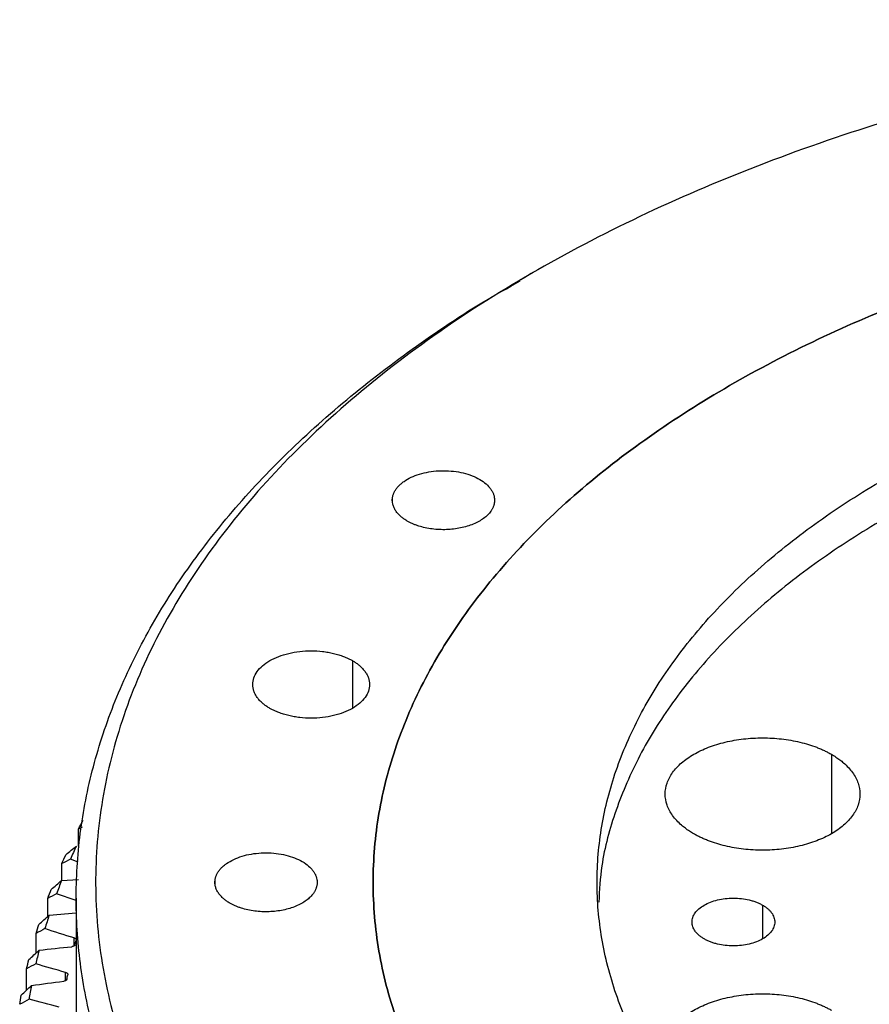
# Model space of a CAD drawing. Header units: millimetres. Extents: x 4624 to 7637, y -669 to 1387.
# Tile 59 of 84: x 7034 to 7122, y 196 to 297. Entities that reach past the tile are written whole.
import ezdxf

# ---------------------------------------------------------------- set-up
doc = ezdxf.new("R2010")
doc.units = ezdxf.units.MM

msp = doc.modelspace()

# ---------------------------------------------------------------- linework, layer by layer
at = {"color": 7, "linetype": 'Continuous', "lineweight": 25}
for p, q in [((7086.997, 271.149), (7085.583, 270.332)), ((7072.554, 247.574), (7072.554, 248.065)), ((7068.433, 231.269), (7068.433, 226.37)), ((7117.625, 221.647), (7117.625, 213.483)), ((7040.295, 212.235), (7040.295, 213.964)), ((7040.662, 214.152), (7040.296, 213.964)), ((7038.6, 208.687), (7038.6, 210.424)), ((7040.272, 210.574), (7039.472, 210.879)), ((7038.559, 208.684), (7040.295, 208.797)), ((7054.333, 208.319), (7054.333, 208.809)), ((7037.146, 204.992), (7037.146, 206.849)), ((7040.056, 206.621), (7038.042, 207.324)), ((7040.056, 206.866), (7040.056, 188.086)), ((7037.28, 205.11), (7040.056, 205.354)), ((7110.561, 206.152), (7110.561, 202.682)), ((7035.937, 201.228), (7035.937, 203.244)), ((7039.845, 201.967), (7039.845, 202.786)), ((7034.973, 197.433), (7034.973, 199.614)), ((7038.965, 198.391), (7038.965, 199.246))]:
    msp.add_line(p, q, dxfattribs=at)
for points, knots in [([(7211.231, 296.65), (7210.815, 296.674), (7209.982, 296.722), (7208.731, 296.787), (7207.48, 296.846), (7206.229, 296.9), (7204.976, 296.947), (7203.723, 296.989), (7202.469, 297.024), (7201.214, 297.054), (7199.959, 297.077), (7198.703, 297.095), (7197.446, 297.107), (7194.096, 297.123), (7188.652, 297.059), (7181.135, 296.757), (7173.651, 296.242), (7166.219, 295.516), (7158.857, 294.58), (7149.162, 293.056), (7137.305, 290.638), (7123.639, 286.948), (7110.667, 282.5), (7098.51, 277.341), (7087.29, 271.517), (7077.111, 265.088), (7068.074, 258.113), (7060.263, 250.661), (7053.757, 242.802), (7048.614, 234.614), (7044.889, 226.173), (7042.612, 217.563), (7041.812, 208.865), (7042.488, 200.164), (7044.642, 191.543), (7048.246, 183.085), (7053.272, 174.873), (7059.665, 166.983), (7067.37, 159.494), (7076.306, 152.476), (7086.394, 145.999), (7097.531, 140.122), (7109.613, 134.906), (7120.371, 131.148), (7129.327, 128.519), (7136.206, 126.739), (7143.228, 125.156), (7150.374, 123.774), (7157.628, 122.597), (7163.228, 121.857), (7167.103, 121.419), (7169.222, 121.197), (7171.346, 120.992), (7173.473, 120.805), (7175.605, 120.635), (7177.74, 120.481), (7179.167, 120.393), (7179.881, 120.349)], [0, 0, 0, 0, 0.0026045, 0.00520852, 0.00781221, 0.01041576, 0.01301934, 0.01562313, 0.01822729, 0.02083201, 0.02343747, 0.02604382, 0.02865125, 0.03125993, 0.04689351, 0.06251682, 0.07813785, 0.0937737, 0.10940728, 0.12503058, 0.15627804, 0.1875255, 0.21877296, 0.25002042, 0.28126788, 0.31251533, 0.34376279, 0.37501025, 0.40625771, 0.43750517, 0.46875262, 0.50000008, 0.53124754, 0.562495, 0.59374246, 0.62498992, 0.65623737, 0.68748483, 0.71873229, 0.74997975, 0.78122721, 0.81247466, 0.84372212, 0.87496958, 0.89059061, 0.90622646, 0.92186004, 0.93748335, 0.95310438, 0.96874023, 0.9732109, 0.97767845, 0.98214374, 0.98660766, 0.99107109, 0.99553491, 1, 1, 1, 1]), ([(7283.944, 259.525), (7283.68, 259.676), (7283.153, 259.979), (7282.353, 260.429), (7281.547, 260.874), (7280.734, 261.315), (7279.914, 261.751), (7279.088, 262.183), (7278.255, 262.612), (7277.415, 263.035), (7276.569, 263.455), (7275.716, 263.87), (7273.568, 264.897), (7270.048, 266.483), (7265.03, 268.523), (7259.845, 270.419), (7254.505, 272.165), (7249.022, 273.758), (7241.542, 275.672), (7231.899, 277.664), (7219.981, 279.388), (7207.828, 280.428), (7195.556, 280.776), (7183.284, 280.428), (7171.13, 279.388), (7159.212, 277.664), (7147.643, 275.275), (7136.536, 272.242), (7125.998, 268.596), (7116.129, 264.37), (7107.025, 259.607), (7098.774, 254.352), (7091.455, 248.654), (7085.138, 242.571), (7079.885, 236.159), (7075.746, 229.48), (7072.761, 222.6), (7070.958, 215.584), (7070.355, 208.499), (7070.958, 201.415), (7072.761, 194.399), (7075.746, 187.519), (7079.196, 181.953), (7082.511, 177.634), (7085.271, 174.47), (7088.296, 171.387), (7091.58, 168.393), (7095.114, 165.496), (7098.052, 163.323), (7100.236, 161.812), (7101.572, 160.918), (7102.932, 160.037), (7104.318, 159.169), (7105.728, 158.313), (7106.687, 157.754), (7107.167, 157.474)], [0, 0, 0, 0, 0.0028432, 0.0056854, 0.0085269, 0.0113679, 0.0142086, 0.0170493, 0.0198901, 0.0227314, 0.0255733, 0.0284161, 0.0312599, 0.0468863, 0.0625168, 0.0781432, 0.0937737, 0.1094001, 0.1250306, 0.156278, 0.1875255, 0.218773, 0.2500204, 0.2812679, 0.3125153, 0.3437628, 0.3750103, 0.4062577, 0.4375052, 0.4687527, 0.5000001, 0.5312476, 0.562495, 0.5937425, 0.62499, 0.6562374, 0.6874849, 0.7187324, 0.7499798, 0.7812273, 0.8124747, 0.8437222, 0.8749697, 0.890596, 0.9062265, 0.9218529, 0.9374834, 0.9531098, 0.9687403, 0.973952, 0.9791611, 0.9843691, 0.9895773, 0.9947871, 1, 1, 1, 1]), ([(7107.167, 157.474), (7106.905, 157.626), (7106.38, 157.931), (7105.602, 158.392), (7104.831, 158.858), (7104.068, 159.327), (7103.311, 159.8), (7102.562, 160.277), (7101.821, 160.758), (7101.087, 161.243), (7100.36, 161.732), (7099.64, 162.224), (7097.861, 163.464), (7095.115, 165.496), (7091.581, 168.393), (7088.297, 171.386), (7085.272, 174.469), (7082.512, 177.634), (7079.196, 181.952), (7075.746, 187.519), (7072.761, 194.399), (7070.958, 201.415), (7070.355, 208.499), (7070.958, 215.584), (7072.761, 222.6), (7075.746, 229.48), (7079.885, 236.159), (7085.138, 242.571), (7091.455, 248.654), (7098.774, 254.352), (7107.025, 259.607), (7116.129, 264.37), (7125.998, 268.596), (7136.536, 272.242), (7147.643, 275.275), (7159.212, 277.664), (7171.13, 279.388), (7183.284, 280.428), (7195.556, 280.776), (7207.828, 280.428), (7219.981, 279.388), (7231.899, 277.664), (7241.541, 275.673), (7249.021, 273.759), (7254.504, 272.165), (7259.844, 270.419), (7265.03, 268.523), (7270.048, 266.483), (7273.812, 264.787), (7276.429, 263.527), (7277.978, 262.755), (7279.504, 261.97), (7281.008, 261.17), (7282.491, 260.356), (7283.46, 259.802), (7283.944, 259.525)], [0, 0, 0, 0, 0.0028432, 0.0056854, 0.0085269, 0.0113679, 0.0142086, 0.0170493, 0.0198901, 0.0227314, 0.0255733, 0.0284161, 0.0312599, 0.0468863, 0.0625168, 0.0781431, 0.0937737, 0.1094, 0.1250306, 0.156278, 0.1875255, 0.218773, 0.2500204, 0.2812679, 0.3125153, 0.3437628, 0.3750103, 0.4062577, 0.4375052, 0.4687527, 0.5000001, 0.5312476, 0.562495, 0.5937425, 0.62499, 0.6562374, 0.6874849, 0.7187324, 0.7499798, 0.7812273, 0.8124747, 0.8437222, 0.8749697, 0.8905961, 0.9062265, 0.921853, 0.9374834, 0.9531098, 0.9687403, 0.973952, 0.9791612, 0.9843691, 0.9895773, 0.9947872, 1, 1, 1, 1]), ([(7085.601, 143.391), (7082.847, 145.052), (7077.341, 148.376), (7069.952, 153.806), (7063.257, 159.522), (7057.356, 165.525), (7052.266, 171.77), (7048.023, 178.223), (7044.65, 184.844), (7042.167, 191.596), (7040.589, 198.437), (7039.926, 205.328), (7040.18, 212.228), (7041.351, 219.097), (7043.432, 225.893), (7046.411, 232.578), (7050.269, 239.11), (7054.984, 245.453), (7060.531, 251.566), (7066.865, 257.422), (7073.995, 262.957), (7080.273, 267.262), (7084.396, 269.575), (7085.663, 270.285)], [0, 0, 0, 0, 0.0489152, 0.0978304, 0.1467457, 0.1956609, 0.2445761, 0.2934913, 0.3424065, 0.3913218, 0.440237, 0.4891522, 0.5380674, 0.5869826, 0.6358979, 0.6848131, 0.7337283, 0.7826435, 0.8315587, 0.880474, 0.9293892, 0.9783044, 1, 1, 1, 1]), ([(7123.431, 166.863), (7123.195, 166.999), (7122.725, 167.273), (7122.027, 167.688), (7121.337, 168.106), (7120.654, 168.529), (7119.978, 168.955), (7119.309, 169.385), (7118.648, 169.819), (7117.994, 170.257), (7117.347, 170.698), (7115.856, 171.737), (7113.596, 173.408), (7110.712, 175.772), (7108.032, 178.215), (7105.564, 180.731), (7103.312, 183.313), (7100.606, 186.837), (7097.791, 191.379), (7095.355, 196.993), (7093.884, 202.719), (7093.392, 208.499), (7093.884, 214.28), (7095.355, 220.006), (7097.791, 225.62), (7101.169, 231.069), (7105.455, 236.302), (7110.61, 241.266), (7116.582, 245.915), (7123.315, 250.203), (7130.744, 254.09), (7138.797, 257.538), (7147.396, 260.513), (7156.459, 262.988), (7165.899, 264.938), (7175.625, 266.344), (7185.542, 267.194), (7195.556, 267.478), (7205.57, 267.194), (7215.487, 266.344), (7225.212, 264.938), (7233.08, 263.313), (7239.184, 261.751), (7243.657, 260.451), (7248.015, 259.026), (7252.246, 257.479), (7256.341, 255.814), (7259.5, 254.391), (7261.804, 253.278), (7263.314, 252.518), (7264.797, 251.742), (7266.256, 250.949), (7267.206, 250.407), (7267.681, 250.136)], [0, 0, 0, 0, 0.0031273, 0.0062536, 0.009379, 0.0125039, 0.0156287, 0.0187535, 0.0218787, 0.0250047, 0.0281316, 0.0312599, 0.0468858, 0.0625168, 0.0781427, 0.0937737, 0.1093996, 0.1250306, 0.156278, 0.1875255, 0.218773, 0.2500204, 0.2812679, 0.3125154, 0.3437628, 0.3750103, 0.4062578, 0.4375053, 0.4687527, 0.5000002, 0.5312477, 0.5624951, 0.5937426, 0.6249901, 0.6562375, 0.687485, 0.7187325, 0.7499799, 0.7812274, 0.8124749, 0.8437223, 0.8749698, 0.8905957, 0.9062267, 0.9218526, 0.9374836, 0.9531094, 0.9687405, 0.974994, 0.9812443, 0.9874937, 0.9937449, 1, 1, 1, 1]), ([(7267.681, 246.054), (7265.253, 247.378), (7260.399, 250.025), (7252.307, 253.45), (7243.718, 256.432), (7234.652, 258.905), (7225.213, 260.855), (7215.487, 262.262), (7205.57, 263.111), (7195.556, 263.395), (7185.542, 263.111), (7175.625, 262.262), (7165.899, 260.855), (7156.459, 258.905), (7147.396, 256.431), (7138.797, 253.455), (7130.744, 250.007), (7123.315, 246.121), (7116.582, 241.832), (7110.61, 237.183), (7105.455, 232.219), (7101.17, 226.987), (7097.784, 221.537), (7095.38, 215.922), (7093.979, 210.874), (7093.8, 207.703), (7093.73, 206.458)], [0, 0, 0, 0, 0.0422899, 0.0845798, 0.1268697, 0.1691596, 0.2114495, 0.2537394, 0.2960293, 0.3383192, 0.3806091, 0.422899, 0.4651889, 0.5074788, 0.5497687, 0.5920586, 0.6343485, 0.6766384, 0.7189283, 0.7612182, 0.803508, 0.8457979, 0.8880878, 0.9303777, 0.9726676, 1, 1, 1, 1]), ([(7107.167, 157.474), (7107.431, 157.323), (7107.959, 157.02), (7108.759, 156.57), (7109.565, 156.125), (7110.378, 155.684), (7111.197, 155.248), (7112.023, 154.816), (7112.857, 154.387), (7113.696, 153.964), (7114.543, 153.544), (7115.396, 153.129), (7117.544, 152.102), (7121.063, 150.516), (7126.081, 148.476), (7131.267, 146.58), (7136.607, 144.834), (7142.09, 143.241), (7149.57, 141.327), (7159.212, 139.335), (7171.13, 137.611), (7183.284, 136.571), (7195.556, 136.223), (7207.828, 136.571), (7219.981, 137.611), (7231.9, 139.335), (7243.468, 141.724), (7254.575, 144.757), (7265.114, 148.403), (7274.982, 152.629), (7284.086, 157.392), (7292.337, 162.647), (7299.657, 168.345), (7305.973, 174.428), (7311.226, 180.84), (7315.366, 187.519), (7318.351, 194.399), (7320.154, 201.415), (7320.757, 208.499), (7320.154, 215.584), (7318.351, 222.6), (7315.366, 229.48), (7311.916, 235.046), (7308.6, 239.365), (7305.84, 242.529), (7302.815, 245.612), (7299.531, 248.606), (7295.997, 251.503), (7293.06, 253.676), (7290.876, 255.187), (7289.54, 256.081), (7288.179, 256.962), (7286.793, 257.83), (7285.384, 258.686), (7284.424, 259.245), (7283.944, 259.525)], [0, 0, 0, 0, 0.0028432, 0.0056854, 0.0085269, 0.0113679, 0.0142086, 0.0170493, 0.0198901, 0.0227314, 0.0255733, 0.0284161, 0.0312599, 0.0468863, 0.0625168, 0.0781432, 0.0937737, 0.1094001, 0.1250306, 0.156278, 0.1875255, 0.218773, 0.2500204, 0.2812679, 0.3125153, 0.3437628, 0.3750103, 0.4062577, 0.4375052, 0.4687527, 0.5000001, 0.5312476, 0.562495, 0.5937425, 0.62499, 0.6562374, 0.6874849, 0.7187324, 0.7499798, 0.7812273, 0.8124747, 0.8437222, 0.8749697, 0.8905961, 0.9062265, 0.921853, 0.9374834, 0.9531098, 0.9687403, 0.973952, 0.9791612, 0.9843691, 0.9895773, 0.9947872, 1, 1, 1, 1]), ([(7283.944, 259.525), (7284.207, 259.373), (7284.731, 259.068), (7285.509, 258.607), (7286.28, 258.141), (7287.044, 257.672), (7287.8, 257.199), (7288.549, 256.722), (7289.291, 256.241), (7290.025, 255.756), (7290.752, 255.267), (7291.471, 254.775), (7293.25, 253.535), (7295.997, 251.503), (7299.531, 248.606), (7302.815, 245.613), (7305.84, 242.53), (7308.6, 239.365), (7311.915, 235.047), (7315.366, 229.48), (7318.351, 222.6), (7320.154, 215.584), (7320.757, 208.499), (7320.154, 201.415), (7318.351, 194.399), (7315.366, 187.519), (7311.226, 180.84), (7305.973, 174.428), (7299.657, 168.345), (7292.337, 162.647), (7284.086, 157.392), (7274.982, 152.629), (7265.114, 148.403), (7254.575, 144.757), (7243.468, 141.724), (7231.9, 139.335), (7219.981, 137.611), (7207.828, 136.571), (7195.556, 136.223), (7183.284, 136.571), (7171.13, 137.611), (7159.212, 139.335), (7149.57, 141.326), (7142.09, 143.24), (7136.608, 144.834), (7131.267, 146.58), (7126.082, 148.476), (7121.064, 150.516), (7117.3, 152.212), (7114.682, 153.472), (7113.134, 154.244), (7111.607, 155.029), (7110.104, 155.829), (7108.621, 156.643), (7107.652, 157.197), (7107.167, 157.474)], [0, 0, 0, 0, 0.00284317, 0.00568539, 0.00852689, 0.01136789, 0.01420861, 0.01704929, 0.01989015, 0.02273141, 0.02557331, 0.02841607, 0.03125992, 0.04688633, 0.06251681, 0.07814321, 0.09377369, 0.1094001, 0.12503058, 0.15627804, 0.1875255, 0.21877296, 0.25002043, 0.28126789, 0.31251535, 0.34376281, 0.37501027, 0.40625773, 0.4375052, 0.46875266, 0.50000012, 0.53124758, 0.56249504, 0.5937425, 0.62498997, 0.65623743, 0.68748489, 0.71873235, 0.74997981, 0.78122727, 0.81247474, 0.8437222, 0.87496966, 0.890596, 0.90622655, 0.92185289, 0.93748343, 0.95310978, 0.96874032, 0.97395201, 0.97916114, 0.98436911, 0.98957731, 0.99478714, 1, 1, 1, 1]), ([(7072.554, 248.065), (7072.562, 248.104), (7072.577, 248.183), (7072.611, 248.3), (7072.652, 248.417), (7072.701, 248.532), (7072.786, 248.704), (7072.927, 248.928), (7073.149, 249.197), (7073.416, 249.452), (7073.828, 249.769), (7074.441, 250.121), (7075.305, 250.451), (7076.263, 250.678), (7077.28, 250.792), (7078.316, 250.79), (7079.331, 250.67), (7080.286, 250.439), (7081.145, 250.105), (7081.875, 249.681), (7082.351, 249.265), (7082.643, 248.905), (7082.815, 248.624), (7082.938, 248.335), (7083.003, 248.073), (7083.028, 247.842), (7083.028, 247.643), (7083.008, 247.512), (7082.999, 247.446)], [0, 0, 0, 0, 0.0125095, 0.0250031, 0.0375, 0.0500197, 0.0625815, 0.0938543, 0.1251107, 0.1563211, 0.1876546, 0.2501251, 0.312593, 0.3750635, 0.4375315, 0.500002, 0.5624699, 0.6249404, 0.6874083, 0.7498788, 0.8123388, 0.8436242, 0.8748931, 0.9061167, 0.9373983, 0.9582769, 0.9791142, 1, 1, 1, 1]), ([(7074.064, 245.612), (7074.01, 245.644), (7073.901, 245.708), (7073.748, 245.81), (7073.603, 245.915), (7073.466, 246.023), (7073.272, 246.191), (7073.045, 246.427), (7072.82, 246.738), (7072.655, 247.061), (7072.564, 247.356), (7072.527, 247.616), (7072.522, 247.841), (7072.543, 247.99), (7072.554, 248.065)], [0, 0, 0, 0, 0.0500546, 0.0999894, 0.149903, 0.1998944, 0.2500617, 0.3748629, 0.5000169, 0.6248182, 0.7499721, 0.8333132, 0.9165026, 1, 1, 1, 1]), ([(7082.999, 247.446), (7082.991, 247.405), (7082.975, 247.324), (7082.94, 247.204), (7082.898, 247.085), (7082.847, 246.966), (7082.788, 246.849), (7082.721, 246.734), (7082.583, 246.525), (7082.335, 246.231), (7081.919, 245.877), (7081.421, 245.56), (7080.662, 245.196), (7079.558, 244.861), (7078.337, 244.718), (7077.35, 244.724), (7076.618, 244.789), (7075.907, 244.912), (7075.346, 245.062), (7074.923, 245.208), (7074.62, 245.33), (7074.331, 245.464), (7074.153, 245.563), (7074.064, 245.612)], [0, 0, 0, 0, 0.0179344, 0.0358019, 0.0536313, 0.0714518, 0.0892926, 0.1071827, 0.125151, 0.1876099, 0.2502077, 0.3126666, 0.3752643, 0.5000078, 0.6247513, 0.6872103, 0.749808, 0.812267, 0.8748647, 0.9062009, 0.9373978, 0.9686119, 1, 1, 1, 1]), ([(7059.947, 226.37), (7059.892, 226.403), (7059.783, 226.468), (7059.627, 226.57), (7059.477, 226.675), (7059.335, 226.783), (7059.133, 226.951), (7058.89, 227.184), (7058.638, 227.492), (7058.439, 227.812), (7058.248, 228.252), (7058.151, 228.82), (7058.267, 229.5), (7058.611, 230.154), (7059.169, 230.756), (7059.92, 231.285), (7060.835, 231.718), (7061.879, 232.04), (7063.012, 232.239), (7064.19, 232.306), (7065.172, 232.25), (7065.934, 232.14), (7066.489, 232.025), (7067.023, 231.879), (7067.472, 231.724), (7067.845, 231.57), (7068.149, 231.426), (7068.338, 231.321), (7068.433, 231.269)], [0, 0, 0, 0, 0.0125167, 0.025013, 0.0375082, 0.0500218, 0.0625729, 0.0938223, 0.1251112, 0.1563367, 0.1876558, 0.2501258, 0.3125947, 0.3750647, 0.4375336, 0.5000035, 0.5624724, 0.6249424, 0.6874113, 0.7498813, 0.8123454, 0.8436289, 0.8748944, 0.9061237, 0.9374401, 0.9582892, 0.9791125, 1, 1, 1, 1]), ([(7068.433, 231.269), (7068.487, 231.236), (7068.597, 231.172), (7068.753, 231.07), (7068.903, 230.965), (7069.045, 230.856), (7069.247, 230.689), (7069.49, 230.455), (7069.742, 230.148), (7069.941, 229.827), (7070.131, 229.387), (7070.229, 228.82), (7070.112, 228.14), (7069.769, 227.486), (7069.211, 226.883), (7068.46, 226.355), (7067.545, 225.921), (7066.501, 225.599), (7065.368, 225.401), (7064.19, 225.333), (7063.208, 225.39), (7062.445, 225.5), (7061.89, 225.614), (7061.357, 225.76), (7060.907, 225.916), (7060.535, 226.07), (7060.23, 226.213), (7060.042, 226.318), (7059.947, 226.37)], [0, 0, 0, 0, 0.0125167, 0.025013, 0.0375082, 0.0500218, 0.0625729, 0.0938223, 0.1251112, 0.1563367, 0.1876558, 0.2501258, 0.3125947, 0.3750647, 0.4375336, 0.5000035, 0.5624724, 0.6249424, 0.6874113, 0.7498813, 0.8123454, 0.8436289, 0.8748944, 0.9061237, 0.9374401, 0.9582892, 0.9791125, 1, 1, 1, 1]), ([(7103.483, 213.483), (7103.407, 213.528), (7103.254, 213.618), (7103.035, 213.758), (7102.823, 213.902), (7102.62, 214.05), (7102.425, 214.202), (7102.114, 214.461), (7101.721, 214.839), (7101.301, 215.352), (7100.969, 215.887), (7100.651, 216.62), (7100.49, 217.565), (7100.683, 218.699), (7101.256, 219.789), (7102.186, 220.793), (7103.438, 221.674), (7104.963, 222.396), (7106.703, 222.933), (7108.591, 223.264), (7110.554, 223.375), (7112.191, 223.282), (7113.462, 223.098), (7114.387, 222.907), (7115.276, 222.665), (7115.978, 222.421), (7116.514, 222.204), (7116.9, 222.03), (7117.273, 221.845), (7117.508, 221.713), (7117.625, 221.647)], [0, 0, 0, 0, 0.0104392, 0.0208589, 0.0312704, 0.0416847, 0.0521132, 0.0625669, 0.0938131, 0.1251117, 0.1563578, 0.1876564, 0.2501254, 0.3125945, 0.3750635, 0.4375325, 0.5000016, 0.5624706, 0.6249397, 0.6874087, 0.7498777, 0.8123468, 0.8435929, 0.8748915, 0.9061377, 0.9374362, 0.9530863, 0.968705, 0.9843303, 1, 1, 1, 1]), ([(7117.625, 221.647), (7117.702, 221.602), (7117.855, 221.512), (7118.074, 221.372), (7118.286, 221.228), (7118.489, 221.08), (7118.684, 220.929), (7118.994, 220.67), (7119.388, 220.291), (7119.808, 219.778), (7120.139, 219.244), (7120.457, 218.51), (7120.619, 217.565), (7120.425, 216.432), (7119.853, 215.342), (7118.923, 214.337), (7117.671, 213.457), (7116.146, 212.734), (7114.406, 212.197), (7112.518, 211.867), (7110.555, 211.755), (7108.917, 211.848), (7107.647, 212.032), (7106.722, 212.223), (7105.833, 212.466), (7105.13, 212.709), (7104.595, 212.926), (7104.208, 213.101), (7103.836, 213.285), (7103.601, 213.417), (7103.483, 213.483)], [0, 0, 0, 0, 0.0104392, 0.0208589, 0.0312704, 0.0416847, 0.0521132, 0.0625669, 0.0938131, 0.1251117, 0.1563578, 0.1876564, 0.2501254, 0.3125945, 0.3750635, 0.4375325, 0.5000016, 0.5624706, 0.6249397, 0.6874087, 0.7498777, 0.8123468, 0.8435929, 0.8748915, 0.9061377, 0.9374362, 0.9530863, 0.968705, 0.9843303, 1, 1, 1, 1]), ([(7054.333, 208.809), (7054.341, 208.848), (7054.357, 208.927), (7054.39, 209.045), (7054.431, 209.161), (7054.48, 209.277), (7054.566, 209.449), (7054.706, 209.673), (7054.928, 209.941), (7055.195, 210.196), (7055.608, 210.514), (7056.221, 210.866), (7057.084, 211.195), (7058.043, 211.422), (7059.06, 211.536), (7060.095, 211.534), (7061.11, 211.415), (7062.066, 211.184), (7062.924, 210.849), (7063.654, 210.425), (7064.131, 210.009), (7064.422, 209.65), (7064.594, 209.369), (7064.717, 209.08), (7064.783, 208.818), (7064.807, 208.587), (7064.807, 208.388), (7064.788, 208.256), (7064.778, 208.19)], [0, 0, 0, 0, 0.0125095, 0.0250031, 0.0375, 0.0500197, 0.0625815, 0.0938543, 0.1251107, 0.1563211, 0.1876546, 0.2501251, 0.312593, 0.3750635, 0.4375315, 0.500002, 0.5624699, 0.6249404, 0.6874083, 0.7498788, 0.8123388, 0.8436242, 0.8748931, 0.9061167, 0.9373983, 0.9582769, 0.9791142, 1, 1, 1, 1]), ([(7055.844, 206.356), (7055.789, 206.389), (7055.681, 206.453), (7055.528, 206.554), (7055.382, 206.659), (7055.245, 206.768), (7055.052, 206.936), (7054.824, 207.171), (7054.599, 207.482), (7054.434, 207.805), (7054.344, 208.1), (7054.307, 208.361), (7054.302, 208.585), (7054.323, 208.734), (7054.333, 208.809)], [0, 0, 0, 0, 0.0500546, 0.0999894, 0.149903, 0.1998944, 0.2500617, 0.3748629, 0.5000169, 0.6248182, 0.7499721, 0.8333132, 0.9165026, 1, 1, 1, 1]), ([(7064.778, 208.19), (7064.77, 208.149), (7064.754, 208.069), (7064.72, 207.948), (7064.677, 207.829), (7064.627, 207.711), (7064.568, 207.594), (7064.5, 207.478), (7064.362, 207.269), (7064.115, 206.976), (7063.698, 206.622), (7063.201, 206.304), (7062.442, 205.94), (7061.338, 205.606), (7060.116, 205.463), (7059.13, 205.468), (7058.397, 205.533), (7057.687, 205.656), (7057.126, 205.807), (7056.702, 205.952), (7056.399, 206.075), (7056.111, 206.208), (7055.933, 206.307), (7055.844, 206.356)], [0, 0, 0, 0, 0.0179344, 0.0358019, 0.0536313, 0.0714518, 0.0892926, 0.1071827, 0.125151, 0.1876099, 0.2502077, 0.3126666, 0.3752643, 0.5000078, 0.6247513, 0.6872103, 0.749808, 0.812267, 0.8748647, 0.9062009, 0.9373978, 0.9686119, 1, 1, 1, 1]), ([(7104.551, 202.682), (7104.502, 202.711), (7104.404, 202.769), (7104.268, 202.86), (7104.14, 202.955), (7104.02, 203.053), (7103.909, 203.154), (7103.807, 203.259), (7103.713, 203.367), (7103.544, 203.587), (7103.359, 203.935), (7103.279, 204.416), (7103.359, 204.899), (7103.605, 205.361), (7103.998, 205.789), (7104.531, 206.162), (7105.178, 206.471), (7105.919, 206.698), (7106.721, 206.84), (7107.555, 206.886), (7108.39, 206.84), (7109.059, 206.721), (7109.563, 206.584), (7109.921, 206.46), (7110.257, 206.318), (7110.459, 206.207), (7110.561, 206.152)], [0, 0, 0, 0, 0.0157627, 0.0314154, 0.0469957, 0.0625415, 0.0780913, 0.0936832, 0.1093553, 0.125145, 0.1875616, 0.2501024, 0.312519, 0.3750599, 0.4374764, 0.5000173, 0.5624339, 0.6249747, 0.6873913, 0.7499322, 0.8123485, 0.8748896, 0.906297, 0.9374137, 0.968546, 1, 1, 1, 1]), ([(7110.561, 206.152), (7110.61, 206.123), (7110.707, 206.065), (7110.844, 205.973), (7110.972, 205.879), (7111.091, 205.781), (7111.202, 205.68), (7111.305, 205.575), (7111.399, 205.467), (7111.568, 205.247), (7111.753, 204.899), (7111.832, 204.417), (7111.753, 203.935), (7111.507, 203.472), (7111.114, 203.045), (7110.58, 202.671), (7109.933, 202.363), (7109.193, 202.136), (7108.391, 201.994), (7107.556, 201.948), (7106.721, 201.994), (7106.052, 202.113), (7105.548, 202.249), (7105.191, 202.373), (7104.854, 202.516), (7104.652, 202.626), (7104.551, 202.682)], [0, 0, 0, 0, 0.0157627, 0.0314154, 0.0469957, 0.0625415, 0.0780913, 0.0936832, 0.1093553, 0.125145, 0.1875616, 0.2501024, 0.312519, 0.3750599, 0.4374764, 0.5000173, 0.5624339, 0.6249747, 0.6873913, 0.7499322, 0.8123485, 0.8748896, 0.906297, 0.9374137, 0.968546, 1, 1, 1, 1]), ([(7039.846, 202.787), (7039.864, 202.781), (7039.901, 202.77), (7039.948, 202.747), (7039.99, 202.719), (7040.034, 202.677), (7040.07, 202.619), (7040.064, 202.57), (7040.06, 202.545)], [0, 0, 0, 0, 0.1244565, 0.2470635, 0.3712452, 0.5003004, 0.7484904, 1, 1, 1, 1]), ([(7039.931, 202.073), (7039.955, 202.161), (7039.996, 202.314), (7040.038, 202.466), (7040.056, 202.53)], [0, 0, 0, 0, 0.5794453, 1, 1, 1, 1]), ([(7039.931, 202.073), (7039.927, 202.061), (7039.918, 202.038), (7039.894, 202.004), (7039.861, 201.973), (7039.806, 201.936), (7039.721, 201.898), (7039.639, 201.887), (7039.597, 201.882)], [0, 0, 0, 0, 0.1255602, 0.2487999, 0.3728855, 0.5009207, 0.7502966, 1, 1, 1, 1]), ([(7039.099, 198.535), (7039.096, 198.523), (7039.09, 198.5), (7039.068, 198.466), (7039.037, 198.434), (7038.985, 198.396), (7038.902, 198.355), (7038.82, 198.343), (7038.779, 198.337)], [0, 0, 0, 0, 0.1255602, 0.2487999, 0.3728855, 0.5009207, 0.7502966, 1, 1, 1, 1]), ([(7038.966, 199.247), (7038.985, 199.241), (7039.022, 199.231), (7039.071, 199.209), (7039.114, 199.182), (7039.161, 199.141), (7039.202, 199.083), (7039.198, 199.035), (7039.197, 199.01)], [0, 0, 0, 0, 0.1244565, 0.2470635, 0.3712452, 0.5003004, 0.7484904, 1, 1, 1, 1]), ([(7103.483, 187.186), (7103.407, 187.231), (7103.254, 187.321), (7103.035, 187.461), (7102.823, 187.605), (7102.62, 187.753), (7102.425, 187.905), (7102.114, 188.164), (7101.721, 188.543), (7101.301, 189.055), (7100.969, 189.59), (7100.651, 190.323), (7100.49, 191.269), (7100.683, 192.402), (7101.256, 193.492), (7102.186, 194.496), (7103.438, 195.377), (7104.963, 196.099), (7106.703, 196.636), (7108.591, 196.967), (7110.554, 197.079), (7112.191, 196.985), (7113.462, 196.802), (7114.387, 196.611), (7115.276, 196.368), (7115.978, 196.125), (7116.514, 195.907), (7116.9, 195.733), (7117.273, 195.548), (7117.508, 195.416), (7117.625, 195.35)], [0, 0, 0, 0, 0.0104392, 0.0208589, 0.0312704, 0.0416847, 0.0521132, 0.0625669, 0.0938131, 0.1251117, 0.1563578, 0.1876564, 0.2501254, 0.3125945, 0.3750635, 0.4375325, 0.5000016, 0.5624706, 0.6249397, 0.6874087, 0.7498777, 0.8123468, 0.8435929, 0.8748915, 0.9061377, 0.9374362, 0.9530863, 0.968705, 0.9843303, 1, 1, 1, 1])]:
    msp.add_open_spline(points, degree=3, knots=knots, dxfattribs=at)
for points in [[(7040.295, 213.964), (7040.451, 214.266), (7040.61, 214.568), (7040.771, 214.87)], [(7039.014, 211.34), (7039.369, 211.638), (7039.725, 211.933), (7040.081, 212.226)], [(7040.081, 212.226), (7039.872, 211.778), (7039.669, 211.329), (7039.472, 210.879)], [(7038.6, 210.424), (7038.735, 210.73), (7038.873, 211.035), (7039.014, 211.34)], [(7039.472, 210.879), (7039.179, 210.726), (7038.889, 210.574), (7038.6, 210.424)], [(7037.498, 207.774), (7037.851, 208.079), (7038.205, 208.383), (7038.559, 208.684)], [(7038.559, 208.684), (7038.381, 208.231), (7038.209, 207.778), (7038.042, 207.324)], [(7037.146, 206.849), (7037.261, 207.158), (7037.378, 207.466), (7037.497, 207.774)], [(7038.042, 207.324), (7037.742, 207.164), (7037.443, 207.006), (7037.146, 206.849)], [(7036.225, 204.176), (7036.576, 204.489), (7036.927, 204.8), (7037.28, 205.11)], [(7037.28, 205.11), (7037.132, 204.654), (7036.991, 204.197), (7036.856, 203.739)], [(7035.937, 203.244), (7036.03, 203.555), (7036.126, 203.865), (7036.225, 204.176)], [(7036.856, 203.739), (7036.548, 203.572), (7036.241, 203.407), (7035.937, 203.244)], [(7039.845, 202.786), (7038.832, 203.086), (7037.835, 203.404), (7036.856, 203.739)], [(7035.198, 200.552), (7035.546, 200.873), (7035.894, 201.192), (7036.244, 201.51)], [(7036.244, 201.51), (7036.128, 201.05), (7036.018, 200.591), (7035.913, 200.13)], [(7036.244, 201.51), (7037.355, 201.653), (7038.473, 201.778), (7039.597, 201.883)], [(7034.973, 199.614), (7035.045, 199.927), (7035.12, 200.239), (7035.198, 200.552)], [(7035.913, 200.13), (7035.598, 199.957), (7035.285, 199.784), (7034.973, 199.614)], [(7038.965, 199.246), (7037.933, 199.523), (7036.915, 199.818), (7035.913, 200.13)], [(7035.454, 197.889), (7036.554, 198.058), (7037.663, 198.207), (7038.779, 198.338)], [(7039.099, 198.535), (7039.131, 198.694), (7039.164, 198.852), (7039.197, 199.01)], [(7034.418, 196.907), (7034.763, 197.236), (7035.108, 197.563), (7035.454, 197.889)], [(7035.454, 197.889), (7035.369, 197.427), (7035.29, 196.965), (7035.217, 196.503)], [(7034.258, 195.965), (7034.308, 196.279), (7034.362, 196.593), (7034.418, 196.907)], [(7035.217, 196.503), (7034.896, 196.322), (7034.576, 196.143), (7034.258, 195.965)], [(7038.327, 195.688), (7037.276, 195.942), (7036.239, 196.213), (7035.217, 196.503)]]:
    msp.add_open_spline(points, degree=3, dxfattribs=at)

doc.saveas('drawing.dxf')
